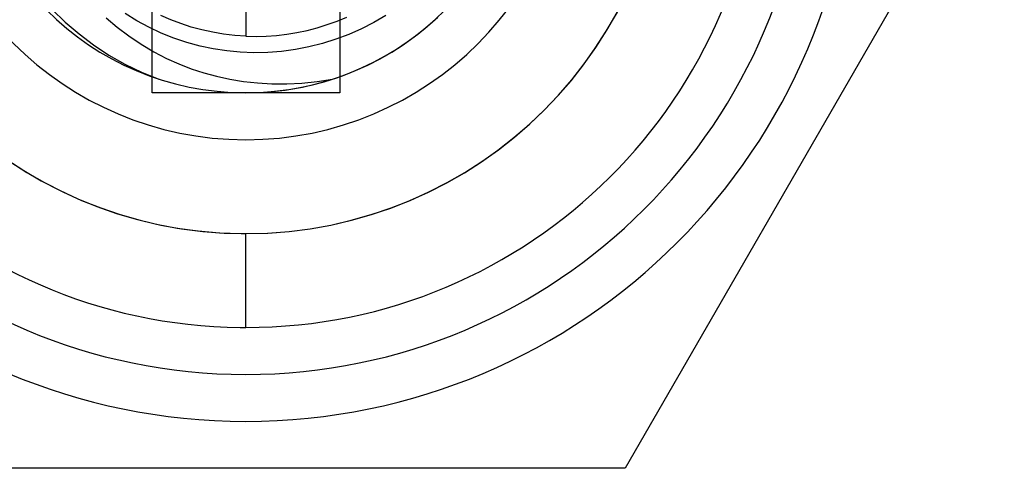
# Model space of a CAD drawing. Header units: millimetres. Extents: x 0 to 93, y 0 to 191.
# Tile 126 of 148: x 83.2 to 88.44, y 177 to 179.39. Entities that reach past the tile are written whole.
import ezdxf

# ---------------------------------------------------------------- set-up
doc = ezdxf.new("R2010")
doc.units = ezdxf.units.MM
doc.layers.add('MAIN-2', color=7, linetype='Continuous')

msp = doc.modelspace()

# ---------------------------------------------------------------- linework, layer by layer
at = {"layer": 'MAIN-2'}
for p, q in [((88.442, 180.5), (86.4212, 177)), ((83.9005, 179), (83.9005, 179.5)), ((84.4005, 179.5), (84.4005, 179.3013)), ((84.9005, 179.5), (84.9005, 179)), ((83.3684, 179.4442), (83.4377, 179.3763)), ((83.6562, 179.3988), (83.714, 179.3498)), ((83.8198, 179.3833), (83.7581, 179.4214)), ((83.8838, 179.3488), (83.8198, 179.3833)), ((84, 179.3888), (83.9471, 179.4118)), ((84.0543, 179.3682), (84, 179.3888)), ((84.8344, 179.3629), (84.8871, 179.382)), ((84.8871, 179.382), (84.9389, 179.4036)), ((85.1455, 179.4119), (85.0818, 179.3745)), ((85.3707, 179.356), (85.4229, 179.4024)), ((83.4377, 179.3763), (83.5115, 179.3131)), ((83.714, 179.3498), (83.7763, 179.3027)), ((83.9498, 179.318), (83.8838, 179.3488)), ((84.1098, 179.3501), (84.0543, 179.3682)), ((84.1664, 179.3347), (84.1098, 179.3501)), ((84.2239, 179.3221), (84.1664, 179.3347)), ((84.673, 179.3208), (84.7272, 179.3322)), ((84.7272, 179.3322), (84.781, 179.3463)), ((84.781, 179.3463), (84.8344, 179.3629)), ((85.016, 179.3408), (84.9484, 179.3108)), ((85.0818, 179.3745), (85.016, 179.3408)), ((85.3166, 179.3122), (85.3707, 179.356)), ((83.5115, 179.3131), (83.5893, 179.2546)), ((83.7763, 179.3027), (83.8424, 179.2586)), ((84.0176, 179.2911), (83.9498, 179.318)), ((84.0867, 179.268), (84.0176, 179.2911)), ((84.2822, 179.3123), (84.2239, 179.3221)), ((84.3411, 179.3054), (84.2822, 179.3123)), ((84.4005, 179.3013), (84.3411, 179.3054)), ((84.4005, 179.3013), (84.4549, 179.3002)), ((84.4549, 179.3002), (84.5094, 179.3016)), ((84.5094, 179.3016), (84.564, 179.3055)), ((84.564, 179.3055), (84.6186, 179.3118)), ((84.6186, 179.3118), (84.673, 179.3208)), ((84.8792, 179.2847), (84.8086, 179.2625)), ((84.9484, 179.3108), (84.8792, 179.2847)), ((85.2605, 179.271), (85.3166, 179.3122)), ((83.5893, 179.2546), (83.671, 179.2012)), ((83.8424, 179.2586), (83.9103, 179.2185)), ((84.1566, 179.249), (84.0867, 179.268)), ((84.2272, 179.234), (84.1566, 179.249)), ((84.2986, 179.2231), (84.2272, 179.234)), ((84.3708, 179.2163), (84.2986, 179.2231)), ((84.6642, 179.2304), (84.5909, 179.2206)), ((84.7368, 179.2444), (84.6642, 179.2304)), ((84.8086, 179.2625), (84.7368, 179.2444)), ((85.1425, 179.1964), (85.2025, 179.2324)), ((85.2025, 179.2324), (85.2605, 179.271)), ((83.671, 179.2012), (83.7564, 179.153)), ((83.9103, 179.2185), (83.9777, 179.1834)), ((83.9777, 179.1834), (84.0439, 179.1536)), ((84.4438, 179.2136), (84.3708, 179.2163)), ((84.5173, 179.215), (84.4438, 179.2136)), ((84.5909, 179.2206), (84.5173, 179.215)), ((85.0806, 179.1631), (85.1425, 179.1964)), ((83.7564, 179.153), (83.8452, 179.1103)), ((84.0439, 179.1536), (84.1097, 179.1283)), ((84.1097, 179.1283), (84.1764, 179.1067)), ((84.9518, 179.105), (85.017, 179.1326)), ((85.017, 179.1326), (85.0806, 179.1631)), ((83.8452, 179.1103), (83.937, 179.0734)), ((84.1764, 179.1067), (84.2447, 179.088)), ((84.2447, 179.088), (84.3149, 179.0726)), ((84.3149, 179.0726), (84.3874, 179.0606)), ((84.78, 179.0597), (84.8628, 179.0731)), ((84.8177, 179.0592), (84.8853, 179.0805)), ((84.8853, 179.0805), (84.9518, 179.105)), ((84.3874, 179.0606), (84.4623, 179.0523)), ((84.4623, 179.0523), (84.5392, 179.0478)), ((84.5392, 179.0478), (84.618, 179.0473)), ((84.5406, 179.0065), (84.6105, 179.0148)), ((84.6105, 179.0148), (84.6801, 179.0263)), ((84.618, 179.0473), (84.6983, 179.0513)), ((84.6801, 179.0263), (84.7492, 179.0411)), ((84.6983, 179.0513), (84.78, 179.0597)), ((84.7492, 179.0411), (84.8177, 179.0592)), ((84.9005, 179), (83.9005, 179)), ((83.9005, 179), (83.9005, 179)), ((84.4005, 179), (84.4706, 179.0016)), ((84.4005, 179), (84.4005, 179)), ((84.4005, 179), (84.4005, 179)), ((84.4005, 179), (84.4005, 179)), ((84.4005, 179), (84.4005, 179)), ((84.4005, 179), (84.4005, 179)), ((84.4005, 179), (84.4005, 179)), ((84.4005, 179), (84.4005, 179)), ((84.4005, 179), (84.4005, 179)), ((84.4005, 179), (84.4005, 179)), ((84.4005, 179), (84.4005, 179)), ((84.4005, 179), (84.4005, 179)), ((84.4005, 179), (84.4005, 179)), ((84.4005, 179), (84.4005, 179)), ((84.4005, 179), (84.4005, 179)), ((84.4706, 179.0016), (84.5406, 179.0065)), ((84.9005, 179), (84.9005, 179)), ((84.4005, 178.75), (84.4005, 178.75)), ((84.4005, 178.25), (84.4005, 178.25)), ((84.4005, 178.25), (84.4005, 178.25)), ((84.4005, 177.75), (84.4005, 178.25)), ((84.4005, 177.75), (84.4005, 177.75)), ((84.4005, 177.5), (84.4005, 177.5)), ((84.4005, 177.5), (84.4005, 177.5)), ((84.4005, 177.25), (84.4005, 177.25)), ((86.4212, 177), (82.3798, 177)), ((86.4212, 177), (86.4212, 177))]:
    msp.add_line(p, q, dxfattribs=at)
for radius, start, end in [(3.25, 90, 270), (3.25, 270, 90), (3, 90, 270), (3, 90, 270), (3, 270, 90), (3, 270, 90), (2.75, 90, 269.3817), (2.75, 270, 89.3818), (2.25, 90, 270), (2.25, 90, 270), (2.25, 90.0448, 269.3817), (2.25, 270, 90), (2.25, 270, 90), (2.25, 270.0448, 89.3817), (1.75, 90, 270), (1.75, 270, 90), (1.5, 90, 270), (1.5, 270, 90), (2.25, 269.3817, 270.0448), (2.75, 269.3817, 270)]:
    msp.add_arc((84.4005, 180.5), radius, start, end, dxfattribs=at)

doc.saveas('drawing.dxf')
